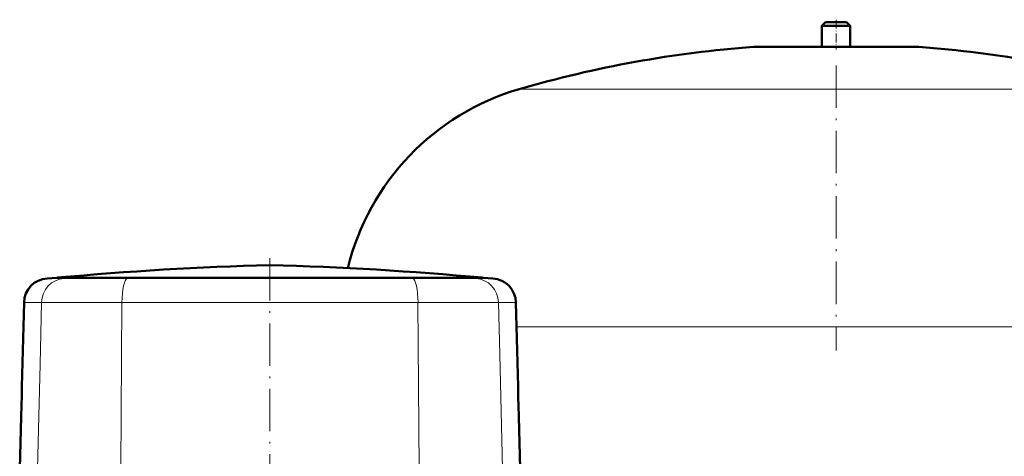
# Model space of a CAD drawing. Extents: x -1438 to 1837, y -1580 to 612.
# Tile 66 of 90: x -94 to 184, y 359 to 483. Entities that reach past the tile are written whole.
import ezdxf

# ---------------------------------------------------------------- set-up
doc = ezdxf.new("R2010")
doc.units = 0
doc.linetypes.add('DASHDOT', pattern=[18.5, 12, -3, 0.5, -3])

msp = doc.modelspace()

# ---------------------------------------------------------------- linework, layer by layer
at = {"color": 7, "lineweight": 50}
for p, q in [((133.79, 482.13), (132.79, 481.13)), ((133.79, 482.13), (139.79, 482.13)), ((140.79, 481.13), (139.79, 482.13)), ((132.79, 481.13), (140.79, 481.13)), ((132.79, 481.13), (132.79, 475.13)), ((140.79, 475.13), (140.79, 481.13)), ((113.79, 475.13), (136.79, 475.13)), ((132.79, 475.13), (113.79, 475.13)), ((136.79, 475.13), (159.79, 475.13)), ((159.79, 475.13), (140.79, 475.13)), ((-83.48, 409.85), (-86.21, 409.66)), ((-78.77, 409.85), (-83.48, 409.85)), ((-83.34, 409.85), (-83.48, 409.85)), ((-52.04, 409.85), (-83.34, 409.85)), ((-62.89, 409.85), (-78.77, 409.85)), ((-62.89, 409.85), (-23.23, 409.85)), ((-23.22, 409.85), (-52.04, 409.85)), ((29.54, 409.85), (-23.22, 409.85)), ((16.46, 409.85), (-23.2, 409.85)), ((32.34, 409.85), (16.46, 409.85)), ((36.9, 409.85), (29.54, 409.85)), ((37.05, 409.85), (32.34, 409.85)), ((36.9, 409.85), (37.05, 409.85)), ((37.05, 409.85), (39.77, 409.66)), ((-92.74, 402.86), (-93.36, 379.06)), ((46.3, 402.86), (46.93, 379.06)), ((-93.58, 370.48), (-93.97, 355.88)), ((47.15, 370.48), (47.53, 355.88))]:
    msp.add_line(p, q, dxfattribs=at)
at = {"color": 7, "linetype": 'DASHDOT', "lineweight": 18, "ltscale": 0.210416}
msp.add_line((136.79, 482.83), (136.79, 474.41), dxfattribs=at)
at = {"color": 7, "lineweight": 18}
for p, q in [((136.79, 475.11), (113.43, 475.11)), ((160.16, 475.11), (136.79, 475.11)), ((136.79, 463.17), (47.19, 463.17)), ((226.39, 463.17), (136.79, 463.17)), ((-86.21, 409.66), (-81.42, 409.66)), ((-78.77, 409.85), (-81.42, 409.66)), ((-81.42, 409.66), (-63.53, 409.66)), ((-62.89, 409.85), (-63.53, 409.66)), ((-63.53, 409.66), (17.1, 409.66)), ((16.46, 409.85), (17.1, 409.66)), ((17.1, 409.66), (34.99, 409.66)), ((32.34, 409.85), (34.99, 409.66)), ((34.99, 409.66), (39.77, 409.66)), ((-92.74, 402.86), (-87.77, 402.86)), ((-87.77, 402.86), (-88.22, 385.36)), ((-87.77, 402.86), (-65.06, 402.86)), ((-65.06, 402.86), (-65.35, 355.88)), ((-65.06, 402.86), (18.62, 402.86)), ((18.62, 402.86), (41.34, 402.86)), ((18.62, 402.86), (18.91, 355.88)), ((41.34, 402.86), (46.3, 402.86)), ((41.34, 402.86), (41.71, 388.2)), ((136.79, 395.97), (46.48, 395.97)), ((227.08, 395.97), (136.79, 395.97)), ((41.71, 388.2), (42.53, 355.88)), ((-88.22, 385.36), (-88.97, 355.88))]:
    msp.add_line(p, q, dxfattribs=at)
at = {"color": 7, "linetype": 'DASHDOT', "lineweight": 18}
for p, q in [((136.79, 469.89), (136.79, 389.25)), ((-23.22, 415.41), (-23.22, 348.73))]:
    msp.add_line(p, q, dxfattribs=at)
at = {"color": 7, "linetype": 'DASHDOT', "lineweight": 18, "ltscale": 0.006754}
msp.add_line((-93.34, 374.78), (-93.61, 374.78), dxfattribs=at)
at = {"color": 7, "linetype": 'DASHDOT', "lineweight": 18, "ltscale": 0.006739}
msp.add_line((46.9, 374.78), (47.17, 374.78), dxfattribs=at)
at = {"color": 7, "lineweight": 50}
for centre, radius, start, end in [((136.79, 155.97), 320, 94.1872, 106.2602), ((113.79, 470.13), 5, 90, 94.1872), ((159.79, 470.13), 5, 85.8128, 90), ((136.79, 155.97), 320, 73.7398, 85.8128), ((66.79, 395.97), 70, 106.2602, 166.2823), ((3.37, -539.29), 953.1, 91.59877, 95.2198), ((-49.81, -539.29), 953.1, 84.78019, 88.40123), ((-85.74, 402.68), 7, 93.8317, 178.5), ((39.3, 402.68), 7, 1.5, 86.1683), ((-274.21, 379.48), 180.85, 359.4697, 359.8674), ((-274.29, 379.48), 180.93, 359.4697, 359.8673), ((227.78, 379.48), 180.85, 180.1326, 180.5303), ((227.86, 379.48), 180.93, 180.1327, 180.5302), ((-273.2, 379.48), 179.84, 358.501, 359.4669), ((-273.2, 379.48), 179.84, 358.501, 359.4669), ((226.76, 379.48), 179.84, 180.5331, 181.499), ((226.76, 379.48), 179.84, 180.5331, 181.499), ((-273.67, 379.5), 180.31, 357.5346, 358.4994), ((-273.66, 379.5), 180.3, 357.5345, 358.4994), ((227.24, 379.5), 180.31, 181.5007, 182.4654), ((227.23, 379.5), 180.3, 181.5006, 182.4655), ((-275.44, 379.58), 182.08, 357.136, 357.5321), ((-275.4, 379.58), 182.04, 357.136, 357.5322), ((229, 379.58), 182.08, 182.4679, 182.864), ((228.97, 379.58), 182.04, 182.4678, 182.864)]:
    msp.add_arc(centre, radius, start, end, dxfattribs=at)
at = {"color": 7, "lineweight": 18}
for centre, ratio, start_param, end_param in [((-80.97, 402.68), 0.972225, 3.208469, 4.686209), ((-63.42, 402.68), 0.234049, 3.208469, 4.686209), ((16.99, 402.68), 0.234049, 1.596976, 3.074716), ((34.53, 402.68), 0.972225, 1.596976, 3.074716)]:
    msp.add_ellipse(centre, major_axis=(0, -7), ratio=ratio, start_param=start_param, end_param=end_param, dxfattribs=at)

doc.saveas('drawing.dxf')
